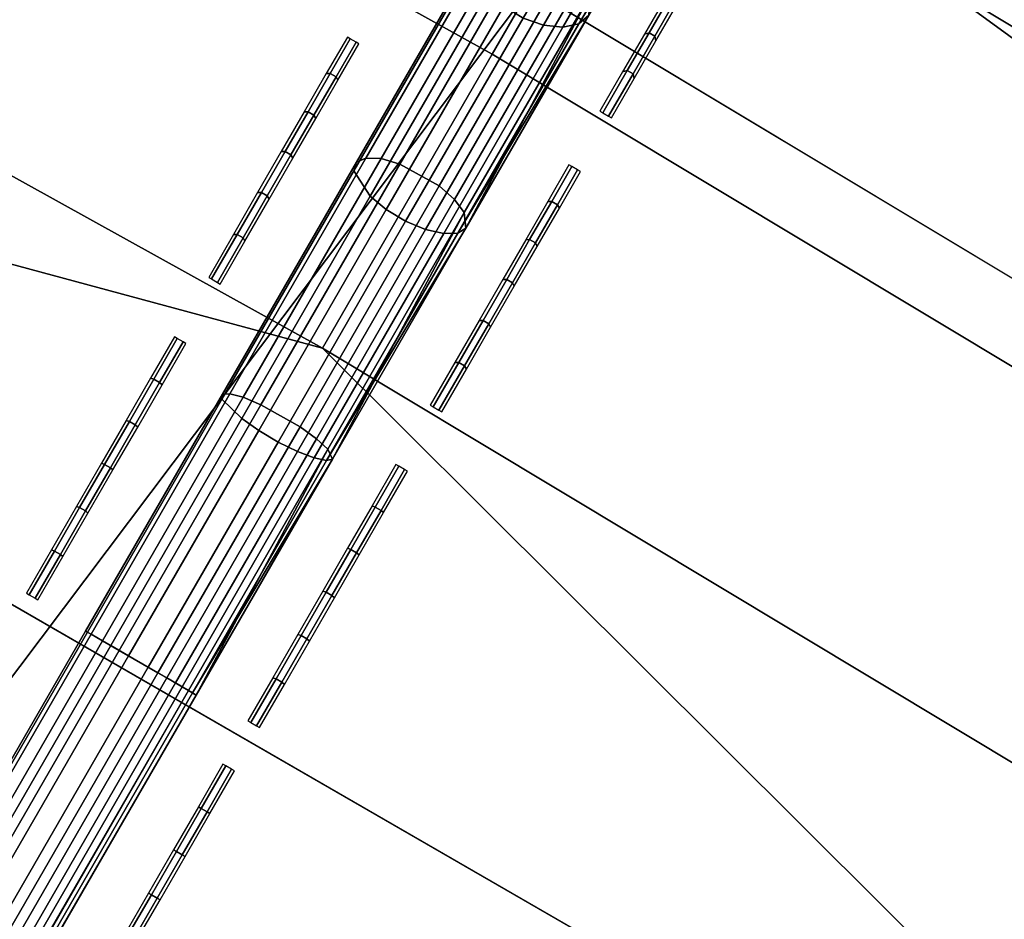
# Model space of a CAD drawing. Header units: inches. Extents: x 0 to 54.6, y -45.5 to 0.
# Tile 96 of 135: x 30.855 to 31.624, y -9.593 to -8.891. Entities that reach past the tile are written whole.
import ezdxf

# ---------------------------------------------------------------- set-up
doc = ezdxf.new("R2010")
doc.units = ezdxf.units.IN
doc.header["$LTSCALE"] = 0.03937
doc.header["$MEASUREMENT"] = 0
for name, color, linetype in [('A-FURN-3-ST', 151, 'Continuous'), ('A-FURN-3-ST-SEAM', 250, 'Continuous'), ('A-FURN-3-STITCH', 15, 'Continuous')]:
    doc.layers.add(name, color=color, linetype=linetype)

msp = doc.modelspace()

# ---------------------------------------------------------------- meshes
at = {"layer": 'A-FURN-3-ST'}
mesh = msp.add_polyface(dxfattribs=at)
corners = [(33.78467, -11.13389, 18), (32.93831, -10.25652, 17.96255), (31.90493, -9.95688, 18), (31.09183, -9.14738, 17.96255), (29.98423, -8.84796, 18), (29.20804, -8.10285, 17.96255), (28.02504, -7.80856, 18), (35.17985, -10.78392, 17.18538), (35.20089, -10.75268, 16.90085), (33.35029, -9.59682, 17.18538), (33.29203, -9.69011, 17.45049), (35.11839, -10.87514, 17.45049), (33.19942, -9.8384, 17.67812), (35.02071, -11.02013, 17.67812), (33.07878, -10.03159, 17.85277), (34.89344, -11.20902, 17.85277), (33.37024, -9.56488, 16.90085), (31.48071, -8.47381, 17.18538), (31.42572, -8.56906, 17.45049), (31.3383, -8.72046, 17.67812), (31.22442, -8.91771, 17.85277), (31.49954, -8.44119, 16.90085), (29.57336, -7.41621, 17.18538), (29.5217, -7.51332, 17.45049), (29.43958, -7.66766, 17.67812), (29.3326, -7.86873, 17.85277), (29.59105, -7.38296, 16.90085), (35.2058, -10.74541, 5.50038), (33.37489, -9.55744, 5.50038), (31.50393, -8.43359, 5.50038), (29.59517, -7.37522, 5.50038), (27.64706, -6.39147, 16.90085), (35.18457, -10.77686, 5.30892), (33.35477, -9.58962, 5.30892), (31.48496, -8.46646, 5.30892), (29.57736, -7.40873, 5.30892), (31.43078, -8.5603, 5.14658), (29.52648, -7.5044, 5.14658), (31.34965, -8.70082, 5.0381), (29.45028, -7.64765, 5.0381), (29.36038, -7.81666, 5), (31.25393, -8.8666, 5), (33.10998, -9.9815, 5), (33.2114, -9.81914, 5.0381), (34.92631, -11.16, 5), (35.12399, -10.86671, 5.14658), (35.0333, -11.00126, 5.0381), (33.29736, -9.68152, 5.14658)]
mesh.append_faces([[corners[k] for k in face] for face in [(0, 1, 2), (2, 1, 3), (2, 3, 4), (4, 3, 5), (4, 5, 6), (7, 8, 9), (7, 9, 10, 11), (11, 10, 12, 13), (13, 12, 14, 15), (8, 16, 9), (9, 16, 17), (9, 17, 18, 10), (10, 18, 19, 12), (12, 19, 20, 14), (14, 20, 3, 1), (16, 21, 17), (17, 21, 22), (17, 22, 23, 18), (18, 23, 24, 19), (19, 24, 25, 20), (20, 25, 5, 3), (21, 26, 22), (8, 27, 28), (8, 28, 16), (16, 28, 29), (16, 29, 21), (21, 29, 26), (26, 29, 30), (26, 30, 31), (27, 32, 28), (28, 32, 33), (28, 33, 29), (29, 33, 34), (29, 34, 35), (35, 34, 36, 37), (37, 36, 38, 39), (39, 38, 40), (40, 38, 41), (41, 38, 42), (42, 38, 43), (42, 43, 44), (30, 29, 35), (45, 46, 43, 47), (47, 43, 38, 36), (32, 45, 47, 33), (33, 47, 36, 34)]])
mesh = msp.add_polyface(dxfattribs=at)
corners = [(40.84663, -16.4914, 18), (41.53529, -16.72229, 17.96255), (39.90759, -15.31152, 17.96255), (39.15429, -15.05796, 18), (38.232, -13.95796, 17.96255), (41.86455, -16.35543, 17.67812), (40.22395, -14.93347, 17.67812), (40.07778, -15.10814, 17.85277), (41.71242, -16.52493, 17.85277), (42.07995, -16.11543, 16.90085), (40.43091, -14.68616, 16.90085), (40.40674, -14.71505, 17.18538), (38.71019, -13.34456, 17.18538), (38.53508, -13.56919, 17.67812), (38.39504, -13.74882, 17.85277), (40.43655, -14.67944, 5.50038), (42.0604, -16.13709, 5.30892), (40.41213, -14.70849, 5.30892), (40.11541, -15.06268, 5), (38.54887, -13.55118, 5.0381), (40.23832, -14.91592, 5.0381), (41.75155, -16.48075, 5), (16.28266, -31.46565, 5), (14.78441, -30.73607, 5), (54.00796, -31.52981, 5), (52.88566, -29.67823, 5), (51.6999, -27.86663, 5), (50.45211, -26.09719, 5), (49.14378, -24.37201, 5), (47.7765, -22.69319, 5), (46.35189, -21.06273, 5), (44.87167, -19.48258, 5), (43.33761, -17.95464, 5), (38.43113, -13.70212, 5), (36.70074, -12.4007, 5), (34.92631, -11.16, 5), (33.10998, -9.9815, 5), (31.25393, -8.8666, 5), (29.36038, -7.81666, 5), (16.55759, -30.93235, 18), (53.48075, -31.8342, 18), (15.03366, -30.19029, 18), (52.32993, -29.93831, 18), (51.11194, -28.08486, 18), (49.82833, -26.27624, 18), (48.48075, -24.51476, 18), (47.07094, -22.80268, 18), (45.60069, -21.14221, 18), (44.0719, -19.53548, 18), (42.48654, -17.98454, 18), (37.41168, -13.68607, 18), (35.62104, -12.37748, 18), (33.78467, -11.13389, 18), (31.90493, -9.95688, 18), (29.98423, -8.84796, 18), (13.47657, -29.5206, 18), (28.02504, -7.80856, 18)]
mesh.append_faces([[corners[k] for k in face] for face in [(0, 1, 2), (0, 2, 3), (3, 2, 4), (5, 6, 7, 8), (8, 7, 2, 1), (9, 10, 11), (11, 10, 12), (6, 13, 14, 7), (7, 14, 4, 2), (15, 16, 17), (18, 19, 20), (18, 20, 21), (22, 23, 24), (24, 23, 25), (25, 23, 26), (26, 23, 27), (27, 23, 28), (28, 23, 29), (29, 23, 30), (30, 23, 31), (31, 23, 32), (32, 23, 21), (21, 23, 18), (18, 23, 33), (33, 23, 34), (34, 23, 35), (35, 23, 36), (36, 23, 37), (37, 23, 38), (39, 40, 41), (41, 40, 42), (41, 42, 43), (43, 44, 41), (41, 44, 45), (41, 45, 46), (46, 47, 41), (41, 47, 48), (41, 48, 49), (49, 0, 41), (41, 0, 3), (41, 3, 50), (50, 51, 41), (41, 51, 52), (41, 52, 53), (53, 54, 41), (55, 54, 56)]])
at = {"layer": 'A-FURN-3-ST-SEAM'}
mesh = msp.add_polyface(dxfattribs=at)
corners = [(31.20255, -9.04148, 17.94426), (31.20378, -9.05347, 17.92067), (31.30071, -8.87146, 17.83902), (31.29972, -8.8873, 17.81781), (31.38524, -8.72504, 17.7001), (31.38228, -8.7443, 17.68215), (31.37988, -8.71095, 17.70962), (31.29433, -8.85912, 17.8502), (31.195, -9.03117, 17.9567), (31.36912, -8.69808, 17.71538), (31.28296, -8.84731, 17.85697), (31.18292, -9.02059, 17.96424), (31.30783, -8.68349, 17.69738), (31.29755, -8.69158, 17.68524), (31.21459, -8.83526, 17.82157), (31.22358, -8.8294, 17.83583), (31.11827, -9.0021, 17.92484), (31.12576, -8.99884, 17.94071), (31.29267, -8.70322, 17.67272), (31.21104, -8.8446, 17.80687), (31.11626, -9.00877, 17.90849), (31.32729, -8.7529, 17.64703), (31.34382, -8.75771, 17.65112), (31.26449, -8.89511, 17.78149), (31.24839, -8.88955, 17.77668), (31.17237, -9.05467, 17.88026), (31.15678, -9.04823, 17.8749), (31.35974, -8.7577, 17.65908), (31.27956, -8.89657, 17.79084), (31.18646, -9.05783, 17.89066), (31.37319, -8.75313, 17.66977), (31.29188, -8.89396, 17.80339), (31.19746, -9.0575, 17.90462), (31.1523, -9.00349, 17.96303), (31.25223, -8.8304, 17.85589), (31.33829, -8.68134, 17.71446), (31.12907, -9.02854, 17.88262), (31.22141, -8.8686, 17.78362), (31.30094, -8.73086, 17.65293), (31.13754, -8.99924, 17.95409), (31.23663, -8.82762, 17.84786), (31.32196, -8.67982, 17.70762), (31.14166, -9.03905, 17.87585), (31.23336, -8.88022, 17.77753), (31.31234, -8.74343, 17.64775)]
mesh.append_faces([[corners[k] for k in face] for face in [(0, 1, 2), (2, 1, 3), (2, 3, 4), (4, 3, 5), (4, 6, 7, 2), (2, 7, 8, 0), (6, 9, 10, 7), (7, 10, 11, 8), (12, 13, 14, 15), (15, 14, 16, 17), (13, 18, 19, 14), (14, 19, 20, 16), (21, 22, 23, 24), (24, 23, 25, 26), (22, 27, 28, 23), (23, 28, 29, 25), (30, 5, 31), (31, 5, 3), (31, 3, 32), (32, 3, 1), (33, 11, 10, 34), (34, 10, 9, 35), (36, 20, 19, 37), (37, 19, 18, 38), (39, 33, 34, 40), (40, 34, 35, 41), (17, 39, 40, 15), (15, 40, 41, 12), (42, 36, 37, 43), (43, 37, 38, 44), (26, 42, 43, 24), (24, 43, 44, 21), (32, 29, 28, 31), (31, 28, 27, 30)]])
mesh = msp.add_polyface(dxfattribs=at)
corners = [(31.09958, -9.23395, 17.98345), (31.09596, -9.22609, 18.00849), (30.9933, -9.41803, 18.0044), (30.98718, -9.4145, 18.02994), (31.20255, -9.04148, 17.94426), (31.20378, -9.05347, 17.92067), (31.195, -9.03117, 17.9567), (31.08714, -9.21799, 18.0217), (30.97706, -9.40865, 18.04341), (31.18292, -9.02059, 17.96424), (31.07429, -9.20875, 18.02969), (30.96342, -9.40078, 18.05156), (31.12576, -8.99884, 17.94071), (31.11827, -9.0021, 17.92484), (31.01367, -9.18327, 17.98787), (31.01954, -9.18282, 18.00472), (30.90693, -9.36816, 18.00892), (30.91113, -9.37059, 18.0261), (31.11626, -9.00877, 17.90849), (31.01334, -9.18703, 17.9705), (30.90831, -9.36896, 17.99122), (31.15678, -9.04823, 17.8749), (31.17237, -9.05467, 17.88026), (31.07234, -9.22791, 17.94053), (31.0573, -9.22052, 17.93484), (30.97026, -9.40473, 17.96066), (30.95578, -9.39637, 17.95486), (31.18646, -9.05783, 17.89066), (31.08537, -9.23292, 17.95157), (30.9822, -9.41162, 17.97192), (31.19746, -9.0575, 17.90462), (31.09494, -9.23507, 17.9664), (30.99031, -9.4163, 17.98704), (30.93305, -9.38324, 18.05026), (31.04379, -9.19143, 18.02842), (31.1523, -9.00349, 17.96303), (30.92648, -9.37945, 17.96322), (31.02881, -9.20221, 17.94304), (31.12907, -9.02854, 17.88262), (31.02995, -9.1856, 18.01892), (30.92014, -9.37579, 18.04058), (31.13754, -8.99924, 17.95409), (31.04209, -9.21151, 17.93585), (30.94047, -9.38753, 17.95589), (31.14166, -9.03905, 17.87585)]
mesh.append_faces([[corners[k] for k in face] for face in [(0, 1, 2), (2, 1, 3), (1, 0, 4), (4, 0, 5), (4, 6, 7, 1), (1, 7, 8, 3), (6, 9, 10, 7), (7, 10, 11, 8), (12, 13, 14, 15), (15, 14, 16, 17), (13, 18, 19, 14), (14, 19, 20, 16), (21, 22, 23, 24), (24, 23, 25, 26), (22, 27, 28, 23), (23, 28, 29, 25), (30, 5, 31), (31, 5, 0), (31, 0, 32), (33, 11, 10, 34), (34, 10, 9, 35), (36, 20, 19, 37), (37, 19, 18, 38), (34, 39, 40, 33), (39, 15, 17, 40), (39, 34, 35, 41), (15, 39, 41, 12), (37, 42, 43, 36), (42, 24, 26, 43), (42, 37, 38, 44), (24, 42, 44, 21), (28, 31, 32, 29), (31, 28, 27, 30)]])
mesh = msp.add_polyface(dxfattribs=at)
corners = [(30.9933, -9.41803, 18.0044), (30.98718, -9.4145, 18.02994), (29.20573, -12.51419, 18.0044), (29.19961, -12.51066, 18.02994), (27.41816, -15.61035, 18.0044), (30.97706, -9.40865, 18.04341), (29.18949, -12.50481, 18.04341), (27.40192, -15.60098, 18.04341), (27.41204, -15.60682, 18.02994), (30.96342, -9.40078, 18.05156), (29.17585, -12.49694, 18.05156), (27.38828, -15.5931, 18.05156), (30.91113, -9.37059, 18.0261), (30.90693, -9.36816, 18.00892), (29.11935, -12.46432, 18.00892), (29.12356, -12.46675, 18.0261), (27.33178, -15.56048, 18.00892), (27.33599, -15.56291, 18.0261), (30.90831, -9.36896, 17.99122), (29.12074, -12.46512, 17.99122), (27.33317, -15.56128, 17.99122), (30.95578, -9.39637, 17.95486), (30.97026, -9.40473, 17.96066), (29.18269, -12.50089, 17.96066), (29.16821, -12.49253, 17.95486), (27.39512, -15.59705, 17.96066), (27.38064, -15.58869, 17.95486), (30.9822, -9.41162, 17.97192), (29.19463, -12.50778, 17.97192), (27.40706, -15.60394, 17.97192), (30.99031, -9.4163, 17.98704), (31.09958, -9.23395, 17.98345), (29.20274, -12.51246, 17.98704), (27.41517, -15.60863, 17.98704), (27.35791, -15.57557, 18.05026), (29.14548, -12.4794, 18.05026), (30.93305, -9.38324, 18.05026), (27.345, -15.56811, 18.04058), (29.13257, -12.47195, 18.04058), (27.35133, -15.57177, 17.96322), (29.13891, -12.47561, 17.96322), (30.92648, -9.37945, 17.96322), (27.36533, -15.57985, 17.95589), (29.1529, -12.48369, 17.95589), (30.92014, -9.37579, 18.04058), (30.94047, -9.38753, 17.95589)]
mesh.append_faces([[corners[k] for k in face] for face in [(0, 1, 2), (2, 1, 3), (2, 3, 4), (1, 5, 6, 3), (3, 6, 7, 8), (5, 9, 10, 6), (6, 10, 11, 7), (12, 13, 14, 15), (15, 14, 16, 17), (13, 18, 19, 14), (14, 19, 20, 16), (21, 22, 23, 24), (24, 23, 25, 26), (22, 27, 28, 23), (23, 28, 29, 25), (30, 31, 0), (30, 0, 32), (32, 0, 2), (32, 2, 33), (34, 11, 10, 35), (35, 10, 9, 36), (15, 17, 37, 38), (38, 37, 34, 35), (39, 20, 19, 40), (40, 19, 18, 41), (24, 26, 42, 43), (43, 42, 39, 40), (32, 33, 29, 28), (36, 44, 38, 35), (44, 12, 15, 38), (41, 45, 43, 40), (45, 21, 24, 43), (27, 30, 32, 28)]])
at = {"layer": 'A-FURN-3-STITCH'}
mesh = msp.add_polymesh((7, 4), dxfattribs=at)
for k, corner in enumerate([(31.41117, -8.80521, 17.71812), (31.4089, -8.80393, 17.71809), (31.40439, -8.80132, 17.71809), (31.40215, -8.80001, 17.71812), (31.39797, -8.82807, 17.74697), (31.39705, -8.82446, 17.7506), (31.39254, -8.82185, 17.7506), (31.38895, -8.82286, 17.74697), (31.38368, -8.85282, 17.77366), (31.38276, -8.8492, 17.7773), (31.37825, -8.8466, 17.7773), (31.37466, -8.84761, 17.77366), (31.36839, -8.8793, 17.79803), (31.36748, -8.87568, 17.80167), (31.36297, -8.87308, 17.80167), (31.35938, -8.87409, 17.79803), (31.3522, -8.90735, 17.81993), (31.35128, -8.90374, 17.82356), (31.34677, -8.90113, 17.82356), (31.34318, -8.90214, 17.81993), (31.33519, -8.93681, 17.83922), (31.33427, -8.93319, 17.84285), (31.32976, -8.93059, 17.84285), (31.32617, -8.9316, 17.83922), (31.31748, -8.96748, 17.85578), (31.31524, -8.96615, 17.85582), (31.31073, -8.96355, 17.85582), (31.30846, -8.96227, 17.85578)]):
    mesh.set_mesh_vertex(divmod(k, 4), corner)
mesh = msp.add_polymesh((7, 4), dxfattribs=at)
for k, corner in enumerate([(31.12034, -8.90959, 17.88182), (31.11808, -8.9083, 17.8818), (31.11357, -8.90569, 17.8818), (31.11132, -8.90438, 17.88182), (31.10386, -8.93813, 17.90286), (31.10242, -8.93541, 17.90706), (31.09791, -8.93281, 17.90706), (31.09484, -8.93293, 17.90286), (31.0866, -8.96802, 17.92125), (31.08517, -8.9653, 17.92545), (31.08066, -8.96269, 17.92545), (31.07758, -8.96281, 17.92125), (31.06868, -8.99906, 17.93688), (31.06724, -8.99634, 17.94108), (31.06273, -8.99374, 17.94108), (31.05966, -8.99385, 17.93688), (31.0502, -9.03107, 17.94964), (31.04877, -9.02835, 17.95384), (31.04426, -9.02574, 17.95384), (31.04118, -9.02586, 17.94964), (31.03128, -9.06384, 17.95947), (31.02984, -9.06112, 17.96367), (31.02533, -9.05852, 17.96367), (31.02226, -9.05864, 17.95947), (31.01203, -9.09719, 17.9663), (31.00978, -9.09587, 17.96635), (31.00527, -9.09326, 17.96635), (31.00301, -9.09198, 17.9663)]):
    mesh.set_mesh_vertex(divmod(k, 4), corner)
mesh = msp.add_polymesh((7, 4), dxfattribs=at)
for k, corner in enumerate([(31.29326, -9.00943, 17.88182), (31.291, -9.00814, 17.8818), (31.28649, -9.00553, 17.8818), (31.28424, -9.00422, 17.88182), (31.27678, -9.03797, 17.90286), (31.27535, -9.03525, 17.90706), (31.27084, -9.03265, 17.90706), (31.26776, -9.03277, 17.90286), (31.25953, -9.06786, 17.92125), (31.25809, -9.06514, 17.92545), (31.25358, -9.06253, 17.92545), (31.25051, -9.06265, 17.92125), (31.24161, -9.0989, 17.93688), (31.24017, -9.09618, 17.94108), (31.23566, -9.09358, 17.94108), (31.23259, -9.09369, 17.93688), (31.22313, -9.13091, 17.94964), (31.22169, -9.12819, 17.95384), (31.21718, -9.12558, 17.95384), (31.21411, -9.1257, 17.94964), (31.2042, -9.16368, 17.95947), (31.20277, -9.16096, 17.96367), (31.19826, -9.15836, 17.96367), (31.19518, -9.15848, 17.95947), (31.18495, -9.19703, 17.9663), (31.18271, -9.19571, 17.96635), (31.1782, -9.1931, 17.96635), (31.17593, -9.19182, 17.9663)]):
    mesh.set_mesh_vertex(divmod(k, 4), corner)
mesh = msp.add_polymesh((7, 4), dxfattribs=at)
for k, corner in enumerate([(30.98526, -9.14354, 17.97892), (30.98301, -9.14224, 17.97889), (30.9785, -9.13964, 17.97889), (30.97624, -9.13833, 17.97892), (30.96662, -9.17583, 17.99071), (30.96462, -9.1741, 17.99519), (30.96011, -9.17149, 17.99519), (30.9576, -9.17062, 17.99071), (30.94758, -9.20882, 17.99954), (30.94557, -9.20709, 18.00402), (30.94106, -9.20448, 18.00402), (30.93856, -9.20361, 17.99954), (30.92824, -9.2423, 18.00536), (30.92624, -9.24057, 18.00984), (30.92173, -9.23797, 18.00984), (30.91922, -9.23709, 18.00536), (30.90874, -9.27608, 18.00812), (30.90674, -9.27435, 18.01261), (30.90223, -9.27175, 18.01261), (30.89972, -9.27087, 18.00812), (30.88919, -9.30994, 18.00782), (30.88719, -9.30821, 18.01231), (30.88268, -9.30561, 18.01231), (30.88017, -9.30473, 18.00782), (30.86971, -9.34368, 18.00446), (30.86746, -9.34237, 18.00451), (30.86295, -9.33977, 18.00451), (30.86069, -9.33847, 18.00446)]):
    mesh.set_mesh_vertex(divmod(k, 4), corner)
mesh = msp.add_polymesh((7, 4), dxfattribs=at)
for k, corner in enumerate([(31.15819, -9.24338, 17.97892), (31.15593, -9.24208, 17.97889), (31.15143, -9.23948, 17.97889), (31.14917, -9.23817, 17.97892), (31.13955, -9.27567, 17.99071), (31.13754, -9.27394, 17.99519), (31.13303, -9.27133, 17.99519), (31.13053, -9.27046, 17.99071), (31.1205, -9.30866, 17.99954), (31.1185, -9.30692, 18.00402), (31.11399, -9.30432, 18.00402), (31.11149, -9.30345, 17.99954), (31.10117, -9.34214, 18.00536), (31.09916, -9.34041, 18.00984), (31.09465, -9.33781, 18.00984), (31.09215, -9.33693, 18.00536), (31.08167, -9.37592, 18.00812), (31.07966, -9.37419, 18.01261), (31.07515, -9.37159, 18.01261), (31.07265, -9.37071, 18.00812), (31.06212, -9.40978, 18.00782), (31.06011, -9.40805, 18.01231), (31.0556, -9.40545, 18.01231), (31.0531, -9.40457, 18.00782), (31.04264, -9.44352, 18.00446), (31.04039, -9.44221, 18.00451), (31.03588, -9.43961, 18.00451), (31.03362, -9.43831, 18.00446)]):
    mesh.set_mesh_vertex(divmod(k, 4), corner)
mesh = msp.add_polymesh((7, 4), dxfattribs=at)
for k, corner in enumerate([(31.02313, -9.47732, 18.00446), (31.02087, -9.47602, 18.00443), (31.01636, -9.47341, 18.00443), (31.01411, -9.47211, 18.00446), (31.00395, -9.51053, 18.01208), (31.0017, -9.50923, 18.01659), (30.99719, -9.50663, 18.01659), (30.99493, -9.50532, 18.01208), (30.98454, -9.54416, 18.01668), (30.98228, -9.54286, 18.02118), (30.97777, -9.54026, 18.02118), (30.97552, -9.53895, 18.01668), (30.965, -9.578, 18.01821), (30.96275, -9.5767, 18.02272), (30.95824, -9.57409, 18.02272), (30.95598, -9.57279, 18.01821), (30.94546, -9.61183, 18.01668), (30.94321, -9.61053, 18.02118), (30.9387, -9.60793, 18.02118), (30.93644, -9.60663, 18.01668), (30.92605, -9.64546, 18.01208), (30.92379, -9.64416, 18.01659), (30.91928, -9.64156, 18.01659), (30.91703, -9.64026, 18.01208), (30.90687, -9.67868, 18.00446), (30.90462, -9.67737, 18.00451), (30.90011, -9.67477, 18.00451), (30.89785, -9.67347, 18.00446)]):
    mesh.set_mesh_vertex(divmod(k, 4), corner)

doc.saveas('drawing.dxf')
